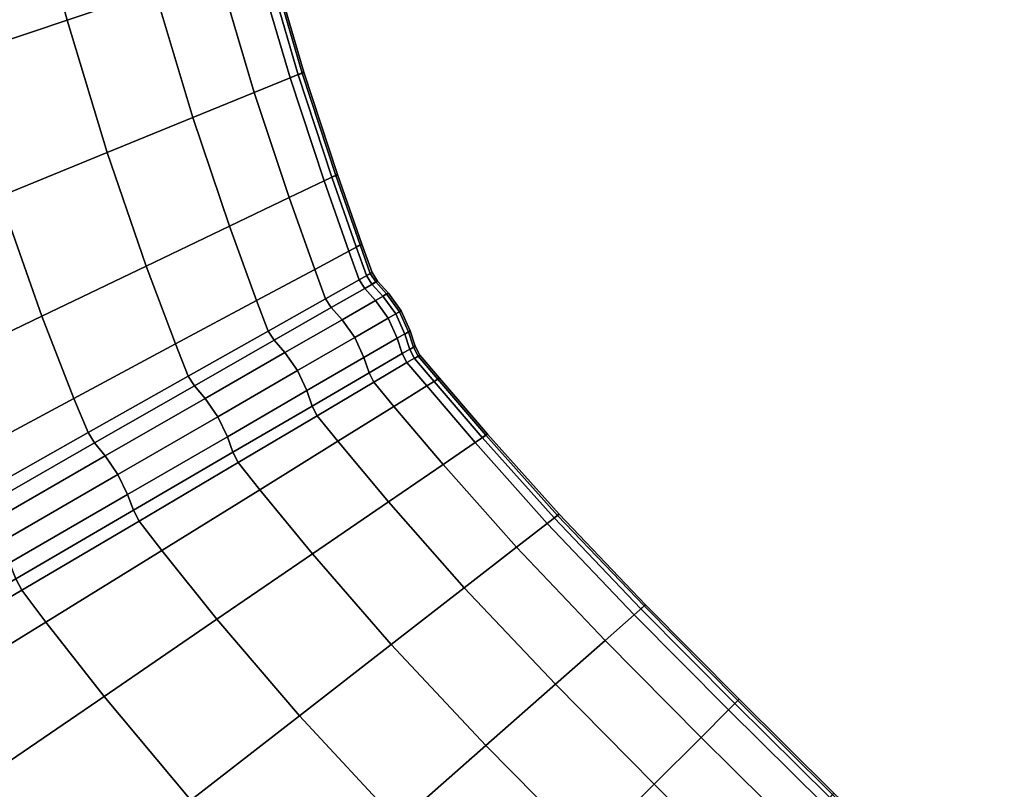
# Model space of a CAD drawing. Header units: centimetres. Extents: x -48.9 to 48.9, y -49 to 48.9.
# Tile 7 of 35: x -20.1 to -10.7, y -14.1 to -6.7. Entities that reach past the tile are written whole.
import ezdxf

# ---------------------------------------------------------------- set-up
doc = ezdxf.new("R2010")
doc.units = ezdxf.units.CM
doc.layers.add('Layer 01', color=18, linetype='Continuous', true_color=0x000000)

msp = doc.modelspace()

# ---------------------------------------------------------------- meshes
at = {"layer": 'Layer 01'}
mesh = msp.add_polyface(dxfattribs=at)
corners = [(-21.9582, -1.6722, 24.1513), (-21.7371, -2.8637, 24.2215), (-20.6374, -2.7132, 22.5811), (-20.8558, -1.5878, 22.5258), (-22.087, -0.8387, 24.0975), (-20.9857, -0.8043, 22.4825), (-19.7623, -2.5934, 20.8119), (-19.9776, -1.5202, 20.7711), (-19.1352, -2.5075, 18.9715), (-19.3478, -1.4715, 18.9448), (-19.3477, -1.4715, 11.0552), (-19.1352, -2.5075, 11.0285), (-19.7623, -2.5934, 9.1881), (-19.9776, -1.5202, 9.2289), (-20.6374, -2.7132, 7.4189), (-20.8558, -1.5878, 7.4742), (-21.7371, -2.8637, 5.7785), (-21.9582, -1.6722, 5.8487), (-23.0389, -3.0417, 25.6999), (-22.7182, -4.4794, 25.7765), (-21.4258, -4.2192, 24.2835), (-22.3318, -5.9838, 25.8102), (-21.0572, -5.6423, 24.3104), (-19.9821, -5.3542, 22.6497), (-20.3354, -3.9997, 22.6291), (-19.4683, -3.8252, 20.8468), (-19.1277, -5.1252, 20.8615), (-18.8474, -3.7003, 18.9942), (-18.8474, -3.7003, 11.0058), (-19.4683, -3.8252, 9.1532), (-19.1277, -5.1252, 9.1385), (-19.9821, -5.3542, 7.3503), (-20.3354, -3.9997, 7.3709), (-21.4258, -4.2192, 5.7165), (-21.0572, -5.6423, 5.6896), (-22.3318, -5.9838, 4.1898), (-22.7182, -4.4794, 4.2235), (-23.0389, -3.0417, 4.3001), (-23.3372, -7.959, 27.082), (-22.8567, -9.4507, 26.9908), (-21.4731, -8.8853, 25.6999), (-21.9142, -7.4798, 25.7765), (-20.6649, -7.059, 24.2835), (-20.2567, -8.3885, 24.2215), (-19.2291, -7.969, 22.5811), (-19.6108, -6.7039, 22.6291), (-18.7727, -6.4214, 20.8468), (-18.7727, -6.4214, 9.1532), (-19.6108, -6.7039, 7.3709), (-20.6649, -7.059, 5.7165), (-19.2291, -7.969, 7.4189), (-20.2567, -8.3885, 5.7785), (-21.4731, -8.8853, 4.3001), (-21.9142, -7.4798, 4.2235), (-22.8567, -9.4507, 3.0092), (-23.3372, -7.959, 2.918), (-21.0307, -10.097, 25.6156), (-19.8524, -9.5309, 24.1513), (-19.5473, -10.3172, 24.0975), (-18.5763, -9.7964, 22.4825), (-18.8555, -9.0528, 22.5258), (-18.8555, -9.0528, 7.4743), (-19.8524, -9.5309, 5.8487), (-18.5763, -9.7964, 7.5175), (-19.5473, -10.3172, 5.9025), (-21.0307, -10.097, 4.3844)]
mesh.append_faces([[corners[k] for k in face] for face in [(0, 1, 2, 3), (4, 0, 3, 5), (3, 2, 6, 7), (7, 6, 8, 9), (10, 11, 12, 13), (13, 12, 14, 15), (15, 14, 16, 17), (18, 19, 20, 1), (19, 21, 22, 20), (20, 22, 23, 24), (1, 20, 24, 2), (2, 24, 25, 6), (24, 23, 26, 25), (6, 25, 27, 8), (11, 28, 29, 12), (29, 30, 31, 32), (12, 29, 32, 14), (14, 32, 33, 16), (32, 31, 34, 33), (33, 34, 35, 36), (16, 33, 36, 37), (38, 39, 40, 41), (21, 41, 42, 22), (41, 40, 43, 42), (42, 43, 44, 45), (22, 42, 45, 23), (23, 45, 46, 26), (30, 47, 48, 31), (31, 48, 49, 34), (48, 50, 51, 49), (49, 51, 52, 53), (34, 49, 53, 35), (53, 52, 54, 55), (40, 56, 57, 43), (57, 58, 59, 60), (43, 57, 60, 44), (50, 61, 62, 51), (61, 63, 64, 62), (51, 62, 65, 52)]])
mesh = msp.add_polyface(dxfattribs=at)
corners = [(-18.5159, -4.9613, 19.0037), (-18.1724, -6.2192, 18.9942), (-17.821, -6.1008, 17.1978), (-18.1577, -4.8654, 17.2027), (-17.8253, -7.3961, 18.9715), (-17.4821, -7.2561, 17.1862), (-17.3492, -7.2022, 15.8312), (-17.6847, -6.0552, 15.8349), (-18.0188, -4.8281, 15.8365), (-18.6259, -2.4373, 14.1688), (-18.343, -3.5984, 14.1651), (-18.4839, -3.627, 12.8022), (-18.7681, -2.4571, 12.8138), (-18.0188, -4.8281, 14.1635), (-18.1577, -4.8654, 12.7973), (-18.5159, -4.9613, 10.9963), (-18.8474, -3.7003, 11.0058), (-19.1352, -2.5075, 11.0285), (-19.1352, -2.5075, 18.9715), (-18.8474, -3.7003, 18.9942), (-18.4839, -3.627, 17.1978), (-18.768, -2.4571, 17.1862), (-18.343, -3.5984, 15.8349), (-18.6259, -2.4373, 15.8312), (-19.4683, -3.8252, 20.8468), (-19.1277, -5.1252, 20.8615), (-19.1277, -5.1252, 9.1385), (-19.4683, -3.8252, 9.1532), (-19.6108, -6.7039, 22.6291), (-19.2291, -7.969, 22.5811), (-18.4114, -7.6352, 20.8119), (-18.7727, -6.4214, 20.8468), (-17.6847, -6.0552, 14.1651), (-17.821, -6.1008, 12.8022), (-17.3492, -7.2022, 14.1688), (-17.4821, -7.2561, 12.8138), (-17.8253, -7.3961, 11.0285), (-18.1724, -6.2192, 11.0058), (-18.7727, -6.4214, 9.1532), (-18.4114, -7.6352, 9.1881), (-19.2291, -7.969, 7.4189), (-19.6108, -6.7039, 7.3709), (-18.0358, -4.8327, 15.1994), (-18.3605, -3.6015, 15.1992), (-18.075, -4.8432, 15), (-18.4004, -3.6093, 15), (-18.644, -2.4392, 15.1987), (-18.6846, -2.4444, 15), (-18.6846, -2.4444, 15), (-18.4004, -3.6093, 15), (-18.3605, -3.6015, 14.8008), (-18.644, -2.4392, 14.8013), (-18.4004, -3.6093, 15), (-18.075, -4.8432, 15), (-18.0358, -4.8327, 14.8006), (-17.7014, -6.0612, 15.1992), (-17.3658, -7.2096, 15.1987), (-17.4036, -7.2254, 15), (-17.7399, -6.0745, 15), (-18.075, -4.8432, 15), (-17.7399, -6.0745, 15), (-17.7014, -6.0612, 14.8008), (-17.7399, -6.0745, 15), (-17.4036, -7.2254, 15), (-17.3658, -7.2096, 14.8013)]
mesh.append_faces([[corners[k] for k in face] for face in [(0, 1, 2, 3), (1, 4, 5, 2), (2, 5, 6, 7), (3, 2, 7, 8), (9, 10, 11, 12), (10, 13, 14, 11), (11, 14, 15, 16), (12, 11, 16, 17), (18, 19, 20, 21), (19, 0, 3, 20), (20, 3, 8, 22), (21, 20, 22, 23), (24, 25, 0, 19), (16, 15, 26, 27), (28, 29, 30, 31), (31, 30, 4, 1), (25, 31, 1, 0), (13, 32, 33, 14), (32, 34, 35, 33), (33, 35, 36, 37), (14, 33, 37, 15), (15, 37, 38, 26), (37, 36, 39, 38), (38, 39, 40, 41), (22, 8, 42, 43), (43, 42, 44, 45), (46, 43, 45, 47), (48, 49, 50, 51), (52, 53, 54, 50), (50, 54, 13, 10), (51, 50, 10, 9), (8, 7, 55, 42), (7, 6, 56, 55), (55, 56, 57, 58), (42, 55, 58, 44), (59, 60, 61, 54), (62, 63, 64, 61), (61, 64, 34, 32), (54, 61, 32, 13)]])
mesh = msp.add_polyface(dxfattribs=at)
corners = [(-17.8253, -7.3961, 18.9715), (-17.4914, -8.3995, 18.9448), (-17.1577, -8.2399, 17.1725), (-17.4821, -7.2561, 17.1862), (-17.246, -9.0844, 18.9234), (-16.9206, -8.9103, 17.1614), (-16.7951, -8.8429, 15.8233), (-17.0287, -8.1782, 15.8269), (-17.3492, -7.2022, 15.8312), (-19.2291, -7.969, 22.5811), (-18.8555, -9.0528, 22.5258), (-18.0612, -8.6723, 20.7711), (-18.4114, -7.6352, 20.8119), (-18.5763, -9.7964, 22.4825), (-17.8019, -9.3817, 20.7388), (-17.3492, -7.2022, 14.1688), (-17.0287, -8.1782, 14.1731), (-17.1577, -8.2399, 12.8275), (-17.4821, -7.2561, 12.8138), (-16.7951, -8.8429, 14.1767), (-16.9206, -8.9103, 12.8386), (-17.246, -9.0844, 11.0766), (-17.4914, -8.3995, 11.0552), (-17.8253, -7.3961, 11.0285), (-18.0612, -8.6723, 9.2289), (-18.4114, -7.6352, 9.1881), (-17.8019, -9.3817, 9.2612), (-18.5763, -9.7964, 7.5175), (-18.8555, -9.0528, 7.4743), (-19.2291, -7.969, 7.4189), (-17.0879, -9.4496, 18.9168), (-16.7685, -9.267, 17.1579), (-16.8216, -9.1848, 17.1568), (-17.1425, -9.3654, 18.9146), (-17.0879, -9.4496, 11.0832), (-17.6338, -9.7614, 9.2706), (-17.6908, -9.6739, 9.2742), (-17.1425, -9.3654, 11.0854), (-18.4547, -10.104, 7.5342), (-16.7685, -9.267, 12.8421), (-16.8216, -9.1848, 12.8432), (-16.6983, -9.1147, 14.1782), (-17.6338, -9.7614, 20.7294), (-17.6908, -9.6739, 20.7258), (-18.4547, -10.104, 22.4658), (-16.6651, -9.3818, 12.8377), (-16.9848, -9.5657, 11.0748), (-17.531, -9.8797, 9.2582), (-16.9848, -9.5657, 18.9252), (-16.6651, -9.3818, 17.1623), (-17.531, -9.8797, 20.7418), (-17.0456, -8.1865, 14.8018), (-16.8124, -8.8515, 14.8023), (-17.3658, -7.2096, 14.8013), (-17.4036, -7.2254, 15), (-17.0828, -8.2044, 15), (-16.8492, -8.8708, 15), (-16.8492, -8.8708, 15), (-17.0828, -8.2044, 15), (-17.0456, -8.1865, 15.1982), (-16.8124, -8.8515, 15.1977), (-17.0828, -8.2044, 15), (-17.4036, -7.2254, 15), (-17.3658, -7.2096, 15.1987)]
mesh.append_faces([[corners[k] for k in face] for face in [(0, 1, 2, 3), (1, 4, 5, 2), (2, 5, 6, 7), (3, 2, 7, 8), (9, 10, 11, 12), (10, 13, 14, 11), (11, 14, 4, 1), (12, 11, 1, 0), (15, 16, 17, 18), (16, 19, 20, 17), (17, 20, 21, 22), (18, 17, 22, 23), (23, 22, 24, 25), (22, 21, 26, 24), (24, 26, 27, 28), (25, 24, 28, 29), (30, 31, 32, 33), (33, 32, 5, 4), (34, 35, 36, 37), (36, 38, 27, 26), (37, 36, 26, 21), (39, 34, 37, 40), (40, 37, 21, 20), (41, 40, 20, 19), (42, 30, 33, 43), (43, 33, 4, 14), (44, 43, 14, 13), (34, 39, 45, 46), (35, 34, 46, 47), (31, 30, 48, 49), (30, 42, 50, 48), (19, 16, 51, 52), (16, 15, 53, 51), (51, 53, 54, 55), (52, 51, 55, 56), (57, 58, 59, 60), (61, 62, 63, 59), (59, 63, 8, 7), (60, 59, 7, 6)]])
mesh = msp.add_polyface(dxfattribs=at)
corners = [(-24.3823, -10.0746, 28.0736), (-23.842, -11.4527, 27.9675), (-22.3688, -10.7412, 26.8941), (-22.8567, -9.4507, 26.9908), (-23.4248, -12.4112, 27.8928), (-21.9942, -11.6357, 26.8235), (-20.6937, -10.9338, 25.5524), (-21.0307, -10.097, 25.6156), (-21.4731, -8.8853, 25.6999), (-19.5473, -10.3172, 24.0975), (-19.8524, -9.5309, 24.1513), (-19.8524, -9.5309, 5.8487), (-19.5473, -10.3172, 5.9025), (-20.6937, -10.9338, 4.4476), (-21.0307, -10.097, 4.3844), (-21.4731, -8.8853, 4.3001), (-22.3688, -10.7412, 3.1059), (-22.8567, -9.4507, 3.0092), (-21.9942, -11.6357, 3.1765), (-23.4248, -12.4112, 2.1072), (-23.842, -11.4527, 2.0325), (-24.3823, -10.0746, 1.9264), (-20.4767, -11.3883, 25.5391), (-19.3491, -10.7423, 24.0847), (-19.4126, -10.6443, 24.0775), (-20.5436, -11.2838, 25.5299), (-19.8158, -12.4544, 25.5524), (-18.7086, -11.7698, 24.0975), (-18.9246, -11.4896, 24.0775), (-20.0439, -12.1493, 25.5299), (-18.9777, -11.3857, 24.0847), (-20.1009, -12.0391, 25.5391), (-18.7086, -11.7698, 5.9025), (-19.8158, -12.4544, 4.4476), (-20.0439, -12.1493, 4.4701), (-18.9246, -11.4896, 5.9225), (-20.1009, -12.0391, 4.4609), (-18.9777, -11.3857, 5.9153), (-21.7566, -12.123, 26.8109), (-21.8267, -12.0115, 26.7995), (-23.2385, -12.8151, 27.8687), (-19.3491, -10.7423, 5.9153), (-20.4767, -11.3883, 4.4609), (-20.5436, -11.2838, 4.4701), (-19.4126, -10.6443, 5.9225), (-21.7566, -12.123, 3.1891), (-21.8267, -12.0115, 3.2005), (-23.2385, -12.8151, 2.1313), (-20.3761, -11.5165, 4.4378), (-21.6576, -12.2548, 3.1632), (-20.2573, -11.6956, 4.4245), (-21.5399, -12.4361, 3.1486), (-20.1617, -11.8879, 4.4378), (-21.4418, -12.6287, 3.1632), (-19.2475, -10.8669, 5.8955), (-19.1279, -11.0435, 5.8838), (-19.0347, -11.2354, 5.8955), (-18.9777, -11.3857, 5.9153), (-20.1009, -12.0391, 4.4609), (-20.3761, -11.5165, 25.5622), (-19.2475, -10.8669, 24.1045), (-20.2573, -11.6956, 25.5755), (-19.1279, -11.0435, 24.1162), (-20.1617, -11.8879, 25.5622), (-19.0347, -11.2354, 24.1045), (-20.1009, -12.0391, 25.5391), (-18.9777, -11.3857, 24.0847), (-21.6576, -12.2548, 26.8368), (-21.5399, -12.4361, 26.8514), (-21.4418, -12.6287, 26.8368), (-21.3771, -12.7803, 26.8109), (-20.1009, -12.0391, 25.5391)]
mesh.append_faces([[corners[k] for k in face] for face in [(0, 1, 2, 3), (1, 4, 5, 2), (2, 5, 6, 7), (3, 2, 7, 8), (7, 6, 9, 10), (11, 12, 13, 14), (15, 14, 16, 17), (14, 13, 18, 16), (16, 18, 19, 20), (17, 16, 20, 21), (22, 23, 24, 25), (25, 24, 9, 6), (26, 27, 28, 29), (29, 28, 30, 31), (32, 33, 34, 35), (35, 34, 36, 37), (38, 22, 25, 39), (39, 25, 6, 5), (40, 39, 5, 4), (41, 42, 43, 44), (44, 43, 13, 12), (42, 45, 46, 43), (46, 47, 19, 18), (43, 46, 18, 13), (45, 42, 48, 49), (49, 48, 50, 51), (51, 50, 52, 53), (42, 41, 54, 48), (48, 54, 55, 50), (50, 55, 56, 52), (52, 56, 57, 58), (23, 22, 59, 60), (60, 59, 61, 62), (62, 61, 63, 64), (64, 63, 65, 66), (22, 38, 67, 59), (59, 67, 68, 61), (61, 68, 69, 63), (63, 69, 70, 71)]])
mesh = msp.add_polyface(dxfattribs=at)
corners = [(-16.7685, -9.267, 17.1579), (-16.6458, -9.1961, 15.8222), (-16.6983, -9.1147, 15.8218), (-16.8216, -9.1848, 17.1568), (-16.7951, -8.8429, 15.8233), (-16.9206, -8.9103, 17.1614), (-16.6458, -9.1961, 14.1778), (-16.7685, -9.267, 12.8421), (-16.8216, -9.1848, 12.8432), (-16.6983, -9.1147, 14.1782), (-16.542, -9.3105, 14.1764), (-16.6651, -9.3818, 12.8377), (-16.4204, -9.4803, 14.1755), (-16.5439, -9.5516, 12.835), (-16.9848, -9.5657, 11.0748), (-16.8639, -9.7364, 11.0696), (-16.6651, -9.3818, 17.1623), (-16.542, -9.3105, 15.8236), (-16.9848, -9.5657, 18.9252), (-16.8639, -9.7364, 18.9304), (-16.5439, -9.5516, 17.165), (-16.4204, -9.4803, 15.8245), (-16.4574, -9.7415, 17.1623), (-16.3341, -9.6706, 15.8236), (-16.7765, -9.9264, 18.9252), (-16.4097, -9.8885, 17.1579), (-16.287, -9.8176, 15.8222), (-16.4574, -9.7415, 12.8377), (-16.7765, -9.9264, 11.0748), (-16.3342, -9.6706, 14.1764), (-16.287, -9.8176, 14.1778), (-16.4097, -9.8885, 12.8421), (-16.5592, -9.3194, 15.1978), (-16.6636, -9.2047, 15.1976), (-16.4369, -9.4899, 15.1979), (-16.4728, -9.5106, 15), (-16.5955, -9.3397, 15), (-16.7002, -9.2247, 15), (-16.7002, -9.2247, 15), (-16.5955, -9.3397, 15), (-16.5592, -9.3194, 14.8022), (-16.6636, -9.2047, 14.8024), (-16.5955, -9.3397, 15), (-16.4728, -9.5106, 15), (-16.4369, -9.4899, 14.8021), (-16.3505, -9.681, 15.1978), (-16.287, -9.8176, 15.8222), (-16.3033, -9.8287, 15.1976), (-16.3389, -9.8504, 15), (-16.3862, -9.7023, 15), (-16.4728, -9.5106, 15), (-16.3862, -9.7023, 15), (-16.3505, -9.681, 14.8022), (-16.3862, -9.7023, 15), (-16.3389, -9.8504, 15), (-16.3033, -9.8287, 14.8024), (-16.287, -9.8176, 14.1778), (-16.716, -9.1233, 14.8025), (-16.7951, -8.8429, 14.1767), (-16.8124, -8.8515, 14.8023), (-16.8492, -8.8708, 15), (-16.7527, -9.1432, 15), (-16.7002, -9.2247, 15), (-16.7527, -9.1432, 15), (-16.716, -9.1233, 15.1975), (-16.7527, -9.1432, 15), (-16.8492, -8.8708, 15), (-16.8124, -8.8515, 15.1977)]
mesh.append_faces([[corners[k] for k in face] for face in [(0, 1, 2, 3), (3, 2, 4, 5), (6, 7, 8, 9), (7, 6, 10, 11), (11, 10, 12, 13), (14, 11, 13, 15), (1, 0, 16, 17), (16, 18, 19, 20), (17, 16, 20, 21), (21, 20, 22, 23), (20, 19, 24, 22), (23, 22, 25, 26), (15, 13, 27, 28), (13, 12, 29, 27), (27, 29, 30, 31), (1, 17, 32, 33), (17, 21, 34, 32), (32, 34, 35, 36), (33, 32, 36, 37), (38, 39, 40, 41), (42, 43, 44, 40), (40, 44, 12, 10), (41, 40, 10, 6), (21, 23, 45, 34), (23, 46, 47, 45), (45, 47, 48, 49), (34, 45, 49, 35), (50, 51, 52, 44), (53, 54, 55, 52), (52, 55, 56, 29), (44, 52, 29, 12), (6, 9, 57, 41), (9, 58, 59, 57), (57, 59, 60, 61), (41, 57, 61, 62), (37, 63, 64, 33), (65, 66, 67, 64), (64, 67, 4, 2), (33, 64, 2, 1)]])
mesh = msp.add_polyface(dxfattribs=at)
corners = [(-19.3491, -10.7423, 24.0847), (-18.3947, -10.1963, 22.471), (-18.4547, -10.104, 22.4658), (-19.4126, -10.6443, 24.0775), (-18.5763, -9.7964, 22.4825), (-19.5473, -10.3172, 24.0975), (-17.0257, -10.726, 20.7388), (-16.4903, -10.3933, 18.9234), (-16.6819, -10.1632, 18.9146), (-17.2232, -10.4838, 20.7258), (-16.7276, -10.0738, 18.9168), (-17.2706, -10.3906, 20.7294), (-16.0558, -10.1236, 14.1767), (-16.1768, -10.1985, 12.8386), (-16.3651, -9.9756, 12.8432), (-16.2427, -9.9038, 14.1782), (-16.4903, -10.3933, 11.0766), (-16.6819, -10.1632, 11.0854), (-16.7276, -10.0738, 11.0832), (-16.4097, -9.8885, 12.8421), (-16.287, -9.8176, 14.1778), (-17.0257, -10.726, 9.2612), (-17.2232, -10.4838, 9.2742), (-17.2706, -10.3906, 9.2706), (-16.1768, -10.1985, 17.1614), (-16.3651, -9.9756, 17.1568), (-16.0558, -10.1236, 15.8233), (-16.2427, -9.9038, 15.8218), (-16.287, -9.8176, 15.8222), (-16.4097, -9.8885, 17.1579), (-18.3947, -10.1963, 7.529), (-19.3491, -10.7423, 5.9153), (-19.4126, -10.6443, 5.9225), (-18.4547, -10.104, 7.5342), (-19.5473, -10.3172, 5.9025), (-18.5763, -9.7964, 7.5175), (-17.6338, -9.7614, 9.2706), (-17.6908, -9.6739, 9.2742), (-17.6338, -9.7614, 20.7294), (-17.6908, -9.6739, 20.7258), (-18.2924, -10.3174, 7.5127), (-19.2475, -10.8669, 5.8955), (-17.531, -9.8797, 9.2582), (-16.9848, -9.5657, 11.0748), (-16.8639, -9.7364, 11.0696), (-17.4104, -10.0519, 9.2506), (-18.1722, -10.4917, 7.503), (-17.3215, -10.2425, 9.2582), (-18.0813, -10.6829, 7.5127), (-16.7765, -9.9264, 11.0748), (-16.7276, -10.0738, 11.0832), (-17.2706, -10.3906, 9.2706), (-16.4574, -9.7415, 17.1623), (-16.7765, -9.9264, 18.9252), (-16.7276, -10.0738, 18.9168), (-16.4097, -9.8885, 17.1579), (-16.4574, -9.7415, 12.8377), (-16.4097, -9.8885, 12.8421), (-16.7276, -10.0738, 11.0832), (-18.2924, -10.3174, 22.4873), (-17.531, -9.8797, 20.7418), (-18.1722, -10.4917, 22.497), (-17.4104, -10.0519, 20.7494), (-16.9848, -9.5657, 18.9252), (-16.8639, -9.7364, 18.9304), (-17.3215, -10.2425, 20.7418), (-18.0813, -10.6829, 22.4873), (-17.2706, -10.3906, 20.7294), (-16.7276, -10.0738, 18.9168), (-16.3033, -9.8287, 14.8024), (-16.259, -9.9148, 14.8025), (-16.3033, -9.8287, 14.8024), (-16.3389, -9.8504, 15), (-16.2945, -9.9367, 15), (-16.0718, -10.1342, 14.8023), (-16.1069, -10.1564, 15), (-16.1069, -10.1564, 15), (-16.2945, -9.9367, 15), (-16.259, -9.9148, 15.1975), (-16.0718, -10.1342, 15.1977), (-16.2945, -9.9367, 15), (-16.3389, -9.8504, 15), (-16.3033, -9.8287, 15.1976), (-16.3033, -9.8287, 15.1976)]
mesh.append_faces([[corners[k] for k in face] for face in [(0, 1, 2, 3), (3, 2, 4, 5), (6, 7, 8, 9), (9, 8, 10, 11), (12, 13, 14, 15), (13, 16, 17, 14), (14, 17, 18, 19), (15, 14, 19, 20), (16, 21, 22, 17), (17, 22, 23, 18), (7, 24, 25, 8), (24, 26, 27, 25), (25, 27, 28, 29), (8, 25, 29, 10), (30, 31, 32, 33), (33, 32, 34, 35), (36, 30, 33, 37), (1, 38, 39, 2), (31, 30, 40, 41), (30, 36, 42, 40), (42, 43, 44, 45), (40, 42, 45, 46), (46, 45, 47, 48), (45, 44, 49, 47), (47, 49, 50, 51), (52, 53, 54, 55), (49, 56, 57, 58), (38, 1, 59, 60), (60, 59, 61, 62), (63, 60, 62, 64), (64, 62, 65, 53), (62, 61, 66, 65), (53, 65, 67, 68), (15, 20, 69, 70), (70, 71, 72, 73), (74, 70, 73, 75), (76, 77, 78, 79), (80, 81, 82, 78), (78, 83, 28, 27)]])
mesh = msp.add_polyface(dxfattribs=at)
corners = [(-16.541, -11.3053, 20.7711), (-15.818, -12.1271, 20.8119), (-15.3178, -11.7391, 18.9715), (-16.0199, -10.9482, 18.9448), (-14.9119, -11.4237, 14.1688), (-14.0863, -12.2879, 14.1651), (-14.194, -12.3831, 12.8022), (-15.0251, -11.5119, 12.8138), (-13.1907, -13.1907, 14.1635), (-13.2924, -13.2924, 12.7973), (-14.4722, -12.6282, 11.0058), (-15.3178, -11.7391, 11.0285), (-16.0199, -10.9482, 11.0552), (-15.818, -12.1271, 9.1881), (-16.541, -11.3053, 9.2289), (-14.4722, -12.6282, 18.9942), (-14.194, -12.3831, 17.1978), (-15.0251, -11.5119, 17.1862), (-13.5545, -13.5546, 19.0037), (-13.2924, -13.2924, 17.2027), (-13.1907, -13.1907, 15.8365), (-14.0863, -12.2879, 15.8349), (-14.9119, -11.4237, 15.8312), (-16.5159, -12.6684, 22.5811), (-15.6111, -13.6315, 22.6291), (-14.9475, -13.0469, 20.8468), (-16.0558, -10.1236, 14.1767), (-15.5969, -10.6582, 14.1731), (-15.7148, -10.7391, 12.8275), (-16.1768, -10.1985, 12.8386), (-16.4903, -10.3933, 11.0766), (-16.4903, -10.3933, 18.9234), (-15.7148, -10.7391, 17.1725), (-16.1768, -10.1985, 17.1614), (-15.5969, -10.6582, 15.8269), (-16.0558, -10.1236, 15.8233), (-14.9475, -13.0469, 9.1532), (-15.6111, -13.6315, 7.3709), (-16.5159, -12.6684, 7.4189), (-14.0999, -12.2992, 15.1992), (-14.9266, -11.4344, 15.1987), (-13.2031, -13.2031, 15.1994), (-13.2318, -13.2319, 15), (-14.1306, -12.326, 15), (-14.9592, -11.4592, 15), (-14.9592, -11.4592, 15), (-14.1306, -12.326, 15), (-14.0999, -12.2992, 14.8008), (-14.9266, -11.4344, 14.8013), (-14.1306, -12.326, 15), (-13.2318, -13.2319, 15), (-13.2031, -13.2031, 14.8006), (-15.6125, -10.6687, 14.8018), (-16.0718, -10.1342, 14.8023), (-16.1069, -10.1564, 15), (-15.6466, -10.6919, 15), (-14.9592, -11.4592, 15), (-15.6466, -10.6919, 15), (-15.6125, -10.6687, 15.1982), (-15.6466, -10.6919, 15), (-16.1069, -10.1564, 15), (-16.0718, -10.1342, 15.1977), (-16.2427, -9.9038, 14.1782), (-16.259, -9.9148, 14.8025), (-16.259, -9.9148, 15.1975), (-16.2427, -9.9038, 15.8218)]
mesh.append_faces([[corners[k] for k in face] for face in [(0, 1, 2, 3), (4, 5, 6, 7), (5, 8, 9, 6), (7, 6, 10, 11), (12, 11, 13, 14), (2, 15, 16, 17), (15, 18, 19, 16), (16, 19, 20, 21), (17, 16, 21, 22), (23, 24, 25, 1), (1, 25, 15, 2), (26, 27, 28, 29), (27, 4, 7, 28), (28, 7, 11, 12), (29, 28, 12, 30), (31, 3, 32, 33), (3, 2, 17, 32), (32, 17, 22, 34), (33, 32, 34, 35), (11, 10, 36, 13), (13, 36, 37, 38), (22, 21, 39, 40), (21, 20, 41, 39), (39, 41, 42, 43), (40, 39, 43, 44), (45, 46, 47, 48), (49, 50, 51, 47), (47, 51, 8, 5), (48, 47, 5, 4), (4, 27, 52, 48), (27, 26, 53, 52), (52, 53, 54, 55), (48, 52, 55, 56), (44, 57, 58, 40), (59, 60, 61, 58), (58, 61, 35, 34), (40, 58, 34, 22), (26, 62, 63, 53), (61, 64, 65, 35)]])
mesh = msp.add_polyface(dxfattribs=at)
corners = [(-19.8158, -12.4544, 25.5524), (-19.2596, -13.1646, 25.6156), (-18.1802, -12.4272, 24.1513), (-18.7086, -11.7698, 24.0975), (-18.4314, -14.1536, 25.6999), (-17.393, -13.3486, 24.2215), (-16.5159, -12.6684, 22.5811), (-17.2678, -11.803, 22.5258), (-17.772, -11.1894, 22.4825), (-16.541, -11.3053, 20.7711), (-17.0257, -10.726, 20.7388), (-15.818, -12.1271, 20.8119), (-16.0199, -10.9482, 18.9448), (-16.4903, -10.3933, 18.9234), (-16.4903, -10.3933, 11.0766), (-16.0199, -10.9482, 11.0552), (-16.541, -11.3053, 9.2289), (-17.0257, -10.726, 9.2612), (-15.818, -12.1271, 9.1881), (-16.5159, -12.6684, 7.4189), (-17.2678, -11.803, 7.4742), (-17.772, -11.1894, 7.5175), (-18.1802, -12.4272, 5.8487), (-18.7086, -11.7698, 5.9025), (-17.393, -13.3486, 5.7785), (-18.4314, -14.1536, 4.3001), (-19.2596, -13.1646, 4.3844), (-19.8158, -12.4544, 4.4476), (-19.6129, -15.0692, 26.9908), (-18.5612, -16.2311, 27.082), (-17.4348, -15.2384, 25.7765), (-16.4457, -14.3668, 24.2835), (-16.348, -16.348, 25.8102), (-15.4149, -15.4149, 24.3104), (-15.6111, -13.6315, 22.6291), (-15.6111, -13.6315, 7.3709), (-16.4457, -14.3668, 5.7165), (-15.4149, -15.4149, 5.6896), (-16.348, -16.348, 4.1898), (-17.4348, -15.2384, 4.2235), (-18.5612, -16.2311, 2.918), (-19.6129, -15.0692, 3.0092), (-17.9777, -10.9303, 22.4658), (-18.9246, -11.4896, 24.0775), (-18.0276, -10.8322, 22.471), (-18.9777, -11.3857, 24.0847), (-17.2232, -10.4838, 20.7258), (-17.2706, -10.3906, 20.7294), (-17.9777, -10.9303, 7.5342), (-17.2232, -10.4838, 9.2742), (-18.0276, -10.8322, 7.529), (-17.2706, -10.3906, 9.2706), (-18.9246, -11.4896, 5.9225), (-18.9777, -11.3857, 5.9153), (-19.2475, -10.8669, 5.8955), (-18.2924, -10.3174, 7.5127), (-18.1722, -10.4917, 7.503), (-19.1279, -11.0435, 5.8838), (-18.0813, -10.6829, 7.5127), (-19.0347, -11.2354, 5.8955), (-18.0276, -10.8322, 7.529), (-18.9777, -11.3857, 5.9153), (-17.3215, -10.2425, 9.2582), (-17.2706, -10.3906, 9.2706), (-18.0276, -10.8322, 7.529), (-17.3215, -10.2425, 20.7418), (-18.0813, -10.6829, 22.4873), (-18.0276, -10.8322, 22.471), (-17.2706, -10.3906, 20.7294), (-18.3947, -10.1963, 22.471), (-19.3491, -10.7423, 24.0847), (-19.2475, -10.8669, 24.1045), (-18.2924, -10.3174, 22.4873), (-19.1279, -11.0435, 24.1162), (-18.1722, -10.4917, 22.497), (-19.0347, -11.2354, 24.1045), (-18.9777, -11.3857, 24.0847), (-18.0276, -10.8322, 22.471)]
mesh.append_faces([[corners[k] for k in face] for face in [(0, 1, 2, 3), (1, 4, 5, 2), (2, 5, 6, 7), (3, 2, 7, 8), (8, 7, 9, 10), (7, 6, 11, 9), (10, 9, 12, 13), (14, 15, 16, 17), (16, 18, 19, 20), (17, 16, 20, 21), (21, 20, 22, 23), (20, 19, 24, 22), (22, 24, 25, 26), (23, 22, 26, 27), (28, 29, 30, 4), (4, 30, 31, 5), (30, 32, 33, 31), (5, 31, 34, 6), (19, 35, 36, 24), (36, 37, 38, 39), (24, 36, 39, 25), (25, 39, 40, 41), (3, 8, 42, 43), (43, 42, 44, 45), (8, 10, 46, 42), (42, 46, 47, 44), (17, 21, 48, 49), (49, 48, 50, 51), (21, 23, 52, 48), (48, 52, 53, 50), (54, 55, 56, 57), (57, 56, 58, 59), (59, 58, 60, 61), (58, 62, 63, 64), (65, 66, 67, 68), (69, 70, 71, 72), (72, 71, 73, 74), (74, 73, 75, 66), (66, 75, 76, 77)]])
mesh = msp.add_polyface(dxfattribs=at)
corners = [(-24.828, -16.9465, 29.4338), (-23.7947, -18.3056, 29.5463), (-22.3181, -17.1635, 28.9298), (-23.2947, -15.9086, 28.8186), (-20.916, -16.0784, 28.0736), (-21.8393, -14.9214, 27.9675), (-23.9533, -14.9928, 28.7441), (-22.4608, -14.0808, 27.8928), (-20.4866, -14.0013, 26.8941), (-21.0739, -13.2296, 26.8235), (-19.6129, -15.0692, 26.9908), (-18.4314, -14.1536, 25.6999), (-19.2596, -13.1646, 25.6156), (-19.8158, -12.4544, 25.5524), (-19.8158, -12.4544, 4.4476), (-19.2596, -13.1646, 4.3844), (-20.4866, -14.0013, 3.1059), (-21.0739, -13.2296, 3.1765), (-18.4314, -14.1536, 4.3001), (-19.6129, -15.0692, 3.0092), (-20.916, -16.0784, 1.9264), (-21.8393, -14.9214, 2.0325), (-22.4608, -14.0808, 2.1072), (-23.2947, -15.9086, 1.1814), (-23.9533, -14.9928, 1.2559), (-22.3181, -17.1635, 1.0702), (-23.7947, -18.3056, 0.4537), (-24.828, -16.9465, 0.5662), (-19.8048, -17.3272, 28.1784), (-18.5612, -16.2311, 27.082), (-18.5612, -16.2311, 2.918), (-19.8048, -17.3272, 1.8216), (-22.7174, -13.7176, 27.8687), (-24.2261, -14.5977, 28.7212), (-22.7836, -13.5956, 27.8819), (-24.297, -14.4711, 28.7361), (-21.3156, -12.8967, 3.2005), (-20.0439, -12.1493, 4.4701), (-22.7174, -13.7176, 2.1314), (-22.7836, -13.5956, 2.1181), (-21.3771, -12.7803, 3.1891), (-20.1009, -12.0391, 4.4609), (-23.1659, -12.9334, 27.8819), (-21.7566, -12.123, 26.8109), (-21.8267, -12.0115, 26.7995), (-23.2385, -12.8151, 27.8687), (-24.2261, -14.5977, 1.2788), (-24.297, -14.4711, 1.2639), (-21.3156, -12.8967, 26.7995), (-20.0439, -12.1493, 25.5299), (-20.1009, -12.0391, 25.5391), (-21.3771, -12.7803, 26.8109), (-21.7566, -12.123, 3.1891), (-23.1659, -12.9334, 2.1181), (-23.2385, -12.8151, 2.1313), (-21.8267, -12.0115, 3.2005), (-21.6576, -12.2548, 3.1632), (-23.0692, -13.0685, 2.0898), (-21.5399, -12.4361, 3.1486), (-22.9528, -13.2518, 2.074), (-21.4418, -12.6287, 3.1632), (-22.8522, -13.4442, 2.0898), (-20.1617, -11.8879, 4.4378), (-20.1009, -12.0391, 4.4609), (-21.3771, -12.7803, 3.1891), (-21.3771, -12.7803, 3.1891), (-22.7836, -13.5956, 2.1181), (-23.0692, -13.0685, 27.9102), (-21.6576, -12.2548, 26.8368), (-22.9528, -13.2518, 27.926), (-21.5399, -12.4361, 26.8514), (-22.8522, -13.4442, 27.9102), (-21.4418, -12.6287, 26.8368), (-22.7836, -13.5956, 27.8819), (-21.3771, -12.7803, 26.8109)]
mesh.append_faces([[corners[k] for k in face] for face in [(0, 1, 2, 3), (3, 2, 4, 5), (6, 3, 5, 7), (7, 5, 8, 9), (5, 4, 10, 8), (8, 10, 11, 12), (9, 8, 12, 13), (14, 15, 16, 17), (15, 18, 19, 16), (16, 19, 20, 21), (17, 16, 21, 22), (22, 21, 23, 24), (21, 20, 25, 23), (23, 25, 26, 27), (4, 28, 29, 10), (19, 30, 31, 20), (6, 7, 32, 33), (33, 32, 34, 35), (14, 17, 36, 37), (17, 22, 38, 36), (36, 38, 39, 40), (37, 36, 40, 41), (42, 43, 44, 45), (22, 24, 46, 38), (38, 46, 47, 39), (7, 9, 48, 32), (9, 13, 49, 48), (48, 49, 50, 51), (32, 48, 51, 34), (52, 53, 54, 55), (53, 52, 56, 57), (57, 56, 58, 59), (59, 58, 60, 61), (60, 62, 63, 64), (61, 60, 65, 66), (43, 42, 67, 68), (68, 67, 69, 70), (70, 69, 71, 72), (72, 71, 73, 74)]])
mesh = msp.add_polyface(dxfattribs=at)
corners = [(-13.5545, -13.5546, 19.0037), (-12.6282, -14.4722, 18.9942), (-12.3831, -14.194, 17.1978), (-13.2924, -13.2924, 17.2027), (-11.7391, -15.3178, 18.9715), (-11.5119, -15.0251, 17.1862), (-11.4237, -14.9119, 15.8312), (-12.2878, -14.0863, 15.8349), (-13.1907, -13.1907, 15.8365), (-14.194, -12.3831, 12.8022), (-13.2924, -13.2924, 12.7973), (-13.5545, -13.5546, 10.9963), (-14.4722, -12.6282, 11.0058), (-16.4457, -14.3668, 24.2835), (-15.4149, -15.4149, 24.3104), (-14.6279, -14.6279, 22.6497), (-15.6111, -13.6315, 22.6291), (-14.0024, -14.0024, 20.8615), (-14.9475, -13.0469, 20.8468), (-14.4722, -12.6282, 18.9942), (-14.0024, -14.0024, 9.1385), (-14.9475, -13.0469, 9.1532), (-14.6279, -14.6279, 7.3503), (-15.6111, -13.6315, 7.3709), (-15.4149, -15.4149, 5.6896), (-16.4457, -14.3668, 5.7165), (-14.3668, -16.4457, 24.2835), (-13.6315, -15.6111, 22.6291), (-13.0469, -14.9475, 20.8468), (-12.1271, -15.818, 20.8119), (-13.1907, -13.1907, 14.1635), (-12.2878, -14.0863, 14.1651), (-12.3831, -14.194, 12.8022), (-11.4237, -14.9119, 14.1688), (-11.5119, -15.0251, 12.8138), (-11.7391, -15.3178, 11.0285), (-12.6282, -14.4722, 11.0058), (-10.9482, -16.0199, 18.9448), (-10.7391, -15.7148, 17.1725), (-10.6582, -15.5969, 15.8269), (-13.0469, -14.9475, 9.1532), (-12.1271, -15.818, 9.1881), (-13.6315, -15.6111, 7.3709), (-14.3668, -16.4457, 5.7165), (-10.6582, -15.5969, 14.1731), (-10.7391, -15.7148, 12.8275), (-10.9482, -16.0199, 11.0552), (-12.2992, -14.0999, 15.1992), (-13.2031, -13.2031, 15.1994), (-11.4344, -14.9266, 15.1987), (-11.4592, -14.9592, 15), (-12.3259, -14.1306, 15), (-13.2318, -13.2319, 15), (-13.2318, -13.2319, 15), (-12.3259, -14.1306, 15), (-12.2992, -14.0999, 14.8008), (-13.2031, -13.2031, 14.8006), (-12.3259, -14.1306, 15), (-11.4592, -14.9592, 15), (-11.4344, -14.9266, 14.8013), (-10.6687, -15.6125, 14.8018), (-11.4592, -14.9592, 15), (-10.6919, -15.6466, 15), (-10.6919, -15.6466, 15), (-10.6687, -15.6125, 15.1982)]
mesh.append_faces([[corners[k] for k in face] for face in [(0, 1, 2, 3), (1, 4, 5, 2), (2, 5, 6, 7), (3, 2, 7, 8), (9, 10, 11, 12), (13, 14, 15, 16), (16, 15, 17, 18), (18, 17, 0, 19), (12, 11, 20, 21), (21, 20, 22, 23), (23, 22, 24, 25), (14, 26, 27, 15), (15, 27, 28, 17), (28, 29, 4, 1), (17, 28, 1, 0), (30, 31, 32, 10), (31, 33, 34, 32), (32, 34, 35, 36), (10, 32, 36, 11), (4, 37, 38, 5), (5, 38, 39, 6), (11, 36, 40, 20), (36, 35, 41, 40), (20, 40, 42, 22), (22, 42, 43, 24), (33, 44, 45, 34), (34, 45, 46, 35), (8, 7, 47, 48), (7, 6, 49, 47), (47, 49, 50, 51), (48, 47, 51, 52), (53, 54, 55, 56), (57, 58, 59, 55), (55, 59, 33, 31), (56, 55, 31, 30), (44, 33, 59, 60), (60, 59, 61, 62), (63, 50, 49, 64), (64, 49, 6, 39)]])

doc.saveas('drawing.dxf')
